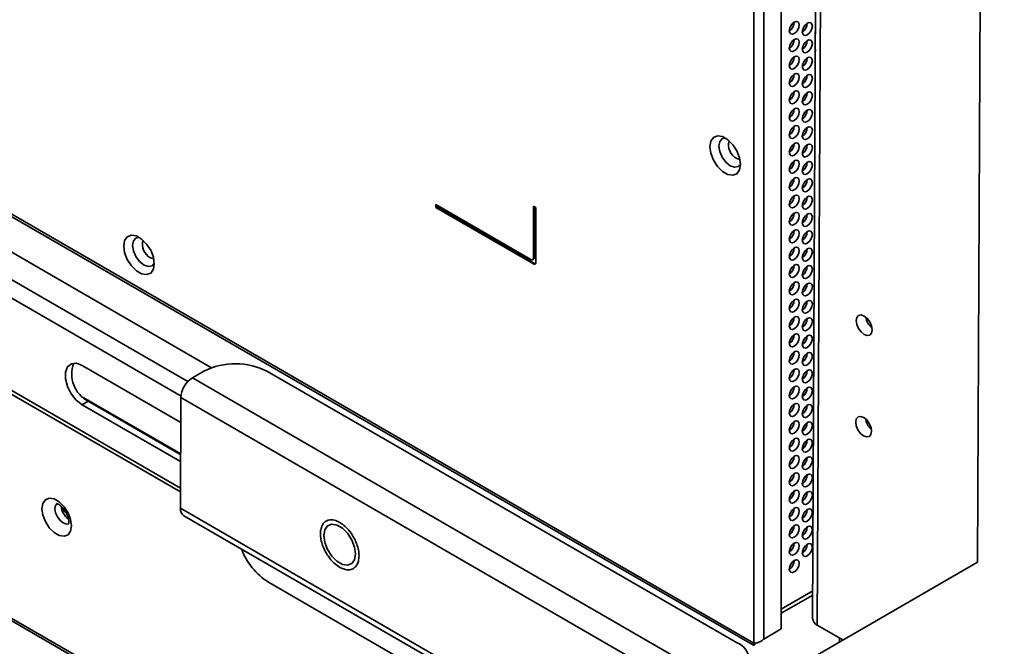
# Model space of a CAD drawing. Header units: millimetres. Extents: x 1 to 1119, y -1 to 863.
# Tile 192 of 211: x 970 to 1016, y 503 to 533. Entities that reach past the tile are written whole.
import ezdxf

# ---------------------------------------------------------------- set-up
doc = ezdxf.new("R2010")
doc.units = ezdxf.units.MM

msp = doc.modelspace()

# ---------------------------------------------------------------- linework, layer by layer
at = {"color": 7, "linetype": 'Continuous', "lineweight": 35}
for p, q in [((1005.5796, 629.5292), (1005.5796, 503.9654)), ((1004.2833, 503.2967), (1004.2833, 629.2454)), ((1004.7547, 503.4891), (1004.7547, 629.0529)), ((1007.664, 627.975), (1007.053, 504.452)), ((762.0778, 624.0009), (1012.4707, 479.4521)), ((795.179, 622.2228), (978.7676, 516.2394)), ((1015.3465, 614.5664), (1014.8149, 507.1039)), ((834.1133, 601.5337), (1004.2833, 503.2967)), ((834.1824, 601.3811), (1004.269, 503.1922)), ((888.2141, 561.8363), (977.3067, 510.4043)), ((1007.1824, 531.9807), (1007.1891, 531.9847)), ((993.7945, 521.3276), (989.3162, 523.9129)), ((989.3162, 523.9129), (989.3162, 523.7769)), ((989.3633, 523.8041), (989.3162, 523.7769)), ((989.3162, 523.7769), (993.9124, 521.1235)), ((989.3633, 523.8857), (989.3633, 523.8041)), ((989.3633, 523.8041), (993.9595, 521.1507)), ((993.9124, 523.8453), (993.9124, 521.3957)), ((994.0302, 523.7773), (993.9124, 523.8453)), ((993.9595, 523.8181), (993.9595, 521.4229)), ((994.0302, 521.1916), (994.0302, 523.7773)), ((993.8779, 521.3194), (993.925, 521.3466)), ((993.9595, 521.4229), (993.9124, 521.3957)), ((993.9595, 521.1507), (993.9124, 521.1235)), ((977.3228, 513.6727), (972.6833, 516.351)), ((977.8687, 515.7669), (978.4093, 516.0754)), ((977.8687, 515.7669), (1002.9386, 501.2944)), ((981.4027, 516.0655), (1003.4792, 503.3211)), ((1006.1225, 515.2979), (1006.1819, 515.2636)), ((977.3155, 512.1953), (972.7307, 514.8421)), ((977.3286, 514.8386), (977.3029, 509.6388)), ((1002.3985, 500.366), (977.3286, 514.8386)), ((1006.5949, 515.0252), (1006.6759, 514.9784)), ((1006.718, 515.2263), (1006.7885, 515.1856)), ((972.6742, 514.5068), (972.9604, 514.6701)), ((972.6742, 514.5068), (977.3137, 511.8285)), ((972.9604, 514.6701), (977.3153, 512.1561)), ((1006.1819, 512.814), (1006.1225, 512.8483)), ((1006.6759, 512.5288), (1006.5949, 512.5756)), ((971.7116, 509.588), (971.8865, 509.4871)), ((971.9001, 509.4602), (971.719, 509.5647)), ((977.3029, 509.6388), (1019.2108, 485.4459)), ((977.4602, 509.2875), (1019.3681, 485.0946)), ((984.0465, 508.3966), (984.0466, 508.4074)), ((984.0591, 508.3893), (984.0465, 508.3966)), ((984.0466, 508.4074), (984.0591, 508.4001)), ((984.0591, 508.4001), (984.0591, 508.3893)), ((1005.9597, 507.6383), (1006.0841, 507.7101)), ((1014.8149, 507.1039), (1002.7727, 500.15)), ((1004.8293, 492.6611), (981.4433, 506.1616)), ((1005.5796, 504.7022), (1007.0584, 505.5559)), ((1005.5796, 504.6982), (1007.0584, 505.5519)), ((1008.4805, 503.4461), (1007.2754, 504.1418)), ((1004.7547, 503.4891), (1005.5796, 503.9654)), ((1008.3196, 503.5389), (1008.3187, 503.3526))]:
    msp.add_line(p, q, dxfattribs=at)
at = {"color": 8, "linetype": 'Continuous', "lineweight": 35}
for p, q in [((1007.2754, 504.1418), (1007.886, 627.5874)), ((1012.4713, 479.5645), (762.1491, 624.0724)), ((794.2748, 621.4583), (977.6558, 515.5947)), ((793.987, 620.7562), (977.3326, 514.913)), ((977.3076, 510.5861), (888.104, 562.0822)), ((1005.5796, 504.898), (1007.0594, 505.7522))]:
    msp.add_line(p, q, dxfattribs=at)
at = {"color": 7, "linetype": 'Continuous', "lineweight": 35, "flags": 128}
for points in [[(1006.1925, 531.9536), (1006.2827, 532.0264), (1006.3591, 532.1295), (1006.4102, 532.2473), (1006.4282, 532.3618), (1006.4102, 532.4556), (1006.3591, 532.5144), (1006.2827, 532.5293), (1006.1925, 532.4979), (1006.1023, 532.4251), (1006.0258, 532.322), (1005.9747, 532.2042), (1005.9568, 532.0897), (1005.9747, 531.9959), (1006.0258, 531.9371), (1006.1023, 531.9222), (1006.1925, 531.9536)], [(1006.8053, 531.8991), (1006.8955, 531.9719), (1006.972, 532.075), (1007.0231, 532.1928), (1007.041, 532.3073), (1007.0231, 532.4011), (1006.972, 532.4599), (1006.8955, 532.4748), (1006.8053, 532.4434), (1006.7151, 532.3707), (1006.6386, 532.2675), (1006.5875, 532.1497), (1006.5696, 532.0352), (1006.5875, 531.9414), (1006.6386, 531.8826), (1006.7151, 531.8677), (1006.8053, 531.8991)], [(1007.1895, 532.0509), (1007.1824, 531.9807), (1007.1888, 531.9213)], [(1006.1925, 531.137), (1006.2827, 531.2098), (1006.3591, 531.313), (1006.4102, 531.4308), (1006.4282, 531.5453), (1006.4102, 531.6391), (1006.3591, 531.6979), (1006.2827, 531.7127), (1006.1925, 531.6814), (1006.1023, 531.6086), (1006.0258, 531.5055), (1005.9747, 531.3877), (1005.9568, 531.2731), (1005.9747, 531.1793), (1006.0258, 531.1205), (1006.1023, 531.1057), (1006.1925, 531.137)], [(1006.8053, 531.0825), (1006.8955, 531.1553), (1006.972, 531.2585), (1007.0231, 531.3763), (1007.041, 531.4908), (1007.0231, 531.5846), (1006.972, 531.6434), (1006.8955, 531.6582), (1006.8053, 531.6269), (1006.7151, 531.5541), (1006.6386, 531.451), (1006.5875, 531.3332), (1006.5696, 531.2187), (1006.5875, 531.1248), (1006.6386, 531.066), (1006.7151, 531.0512), (1006.8053, 531.0825)], [(1007.1853, 531.2083), (1007.1824, 531.1642), (1007.1849, 531.1262)], [(1006.1925, 530.3205), (1006.2827, 530.3933), (1006.3591, 530.4964), (1006.4102, 530.6142), (1006.4282, 530.7287), (1006.4102, 530.8225), (1006.3591, 530.8813), (1006.2827, 530.8962), (1006.1925, 530.8648), (1006.1023, 530.7921), (1006.0258, 530.6889), (1005.9747, 530.5711), (1005.9568, 530.4566), (1005.9747, 530.3628), (1006.0258, 530.304), (1006.1023, 530.2891), (1006.1925, 530.3205)], [(1006.8053, 530.266), (1006.8955, 530.3388), (1006.972, 530.4419), (1007.0231, 530.5597), (1007.041, 530.6742), (1007.0231, 530.768), (1006.972, 530.8269), (1006.8955, 530.8417), (1006.8053, 530.8104), (1006.7151, 530.7376), (1006.6386, 530.6344), (1006.5875, 530.5166), (1006.5696, 530.4021), (1006.5875, 530.3083), (1006.6386, 530.2495), (1006.7151, 530.2346), (1006.8053, 530.266)], [(1006.1925, 529.5039), (1006.2827, 529.5767), (1006.3591, 529.6799), (1006.4102, 529.7977), (1006.4282, 529.9122), (1006.4102, 530.006), (1006.3591, 530.0648), (1006.2827, 530.0797), (1006.1925, 530.0483), (1006.1023, 529.9755), (1006.0258, 529.8724), (1005.9747, 529.7546), (1005.9568, 529.6401), (1005.9747, 529.5463), (1006.0258, 529.4875), (1006.1023, 529.4726), (1006.1925, 529.5039)], [(1006.8053, 529.4495), (1006.8955, 529.5222), (1006.972, 529.6254), (1007.0231, 529.7432), (1007.041, 529.8577), (1007.0231, 529.9515), (1006.972, 530.0103), (1006.8955, 530.0252), (1006.8053, 529.9938), (1006.7151, 529.921), (1006.6386, 529.8179), (1006.5875, 529.7001), (1006.5696, 529.5856), (1006.5875, 529.4918), (1006.6386, 529.433), (1006.7151, 529.4181), (1006.8053, 529.4495)], [(1006.1925, 528.6874), (1006.2827, 528.7602), (1006.3591, 528.8633), (1006.4102, 528.9811), (1006.4282, 529.0957), (1006.4102, 529.1895), (1006.3591, 529.2483), (1006.2827, 529.2631), (1006.1925, 529.2318), (1006.1023, 529.159), (1006.0258, 529.0558), (1005.9747, 528.938), (1005.9568, 528.8235), (1005.9747, 528.7297), (1006.0258, 528.6709), (1006.1023, 528.6561), (1006.1925, 528.6874)], [(1006.8053, 528.6329), (1006.8955, 528.7057), (1006.972, 528.8089), (1007.0231, 528.9266), (1007.041, 529.0412), (1007.0231, 529.135), (1006.972, 529.1938), (1006.8955, 529.2086), (1006.8053, 529.1773), (1006.7151, 529.1045), (1006.6386, 529.0013), (1006.5875, 528.8835), (1006.5696, 528.769), (1006.5875, 528.6752), (1006.6386, 528.6164), (1006.7151, 528.6016), (1006.8053, 528.6329)], [(1006.1925, 527.8709), (1006.2827, 527.9437), (1006.3591, 528.0468), (1006.4102, 528.1646), (1006.4282, 528.2791), (1006.4102, 528.3729), (1006.3591, 528.4317), (1006.2827, 528.4466), (1006.1925, 528.4152), (1006.1023, 528.3424), (1006.0258, 528.2393), (1005.9747, 528.1215), (1005.9568, 528.007), (1005.9747, 527.9132), (1006.0258, 527.8544), (1006.1023, 527.8395), (1006.1925, 527.8709)], [(1006.8053, 527.8164), (1006.8955, 527.8892), (1006.972, 527.9923), (1007.0231, 528.1101), (1007.041, 528.2246), (1007.0231, 528.3184), (1006.972, 528.3772), (1006.8955, 528.3921), (1006.8053, 528.3607), (1006.7151, 528.2879), (1006.6386, 528.1848), (1006.5875, 528.067), (1006.5696, 527.9525), (1006.5875, 527.8587), (1006.6386, 527.7999), (1006.7151, 527.785), (1006.8053, 527.8164)], [(1006.1925, 527.0543), (1006.2827, 527.1271), (1006.3591, 527.2303), (1006.4102, 527.3481), (1006.4282, 527.4626), (1006.4102, 527.5564), (1006.3591, 527.6152), (1006.2827, 527.63), (1006.1925, 527.5987), (1006.1023, 527.5259), (1006.0258, 527.4228), (1005.9747, 527.305), (1005.9568, 527.1904), (1005.9747, 527.0966), (1006.0258, 527.0378), (1006.1023, 527.023), (1006.1925, 527.0543)], [(1006.8053, 526.9998), (1006.8955, 527.0726), (1006.972, 527.1758), (1007.0231, 527.2936), (1007.041, 527.4081), (1007.0231, 527.5019), (1006.972, 527.5607), (1006.8955, 527.5755), (1006.8053, 527.5442), (1006.7151, 527.4714), (1006.6386, 527.3683), (1006.5875, 527.2505), (1006.5696, 527.1359), (1006.5875, 527.0421), (1006.6386, 526.9833), (1006.7151, 526.9685), (1006.8053, 526.9998)], [(1003.6587, 525.8046), (1003.6153, 525.5457), (1003.4905, 525.3681), (1003.2992, 525.2932), (1003.0646, 525.33), (1002.8149, 525.4741), (1002.5803, 525.7082), (1002.3891, 526.0039), (1002.2642, 526.3256), (1002.2209, 526.6346), (1002.2642, 526.8935), (1002.3891, 527.0711), (1002.5803, 527.146), (1002.8149, 527.1092), (1003.0646, 526.9651), (1003.2992, 526.731), (1003.4905, 526.4353), (1003.6153, 526.1135), (1003.6587, 525.8046)], [(1002.9464, 527.0459), (1002.7974, 527.0106), (1002.6814, 526.8772), (1002.6407, 526.6644), (1002.6814, 526.4045), (1002.7974, 526.1373), (1002.9708, 525.9033), (1003.1755, 525.7382), (1003.3801, 525.667), (1003.5536, 525.7007), (1003.6586, 525.8121)], [(1006.1925, 526.2378), (1006.2827, 526.3106), (1006.3591, 526.4137), (1006.4102, 526.5315), (1006.4282, 526.646), (1006.4102, 526.7398), (1006.3591, 526.7986), (1006.2827, 526.8135), (1006.1925, 526.7821), (1006.1023, 526.7094), (1006.0258, 526.6062), (1005.9747, 526.4884), (1005.9568, 526.3739), (1005.9747, 526.2801), (1006.0258, 526.2213), (1006.1023, 526.2064), (1006.1925, 526.2378)], [(1006.8053, 526.1833), (1006.8955, 526.2561), (1006.972, 526.3592), (1007.0231, 526.477), (1007.041, 526.5915), (1007.0231, 526.6853), (1006.972, 526.7441), (1006.8955, 526.759), (1006.8053, 526.7277), (1006.7151, 526.6549), (1006.6386, 526.5517), (1006.5875, 526.4339), (1006.5696, 526.3194), (1006.5875, 526.2256), (1006.6386, 526.1668), (1006.7151, 526.1519), (1006.8053, 526.1833)], [(1006.1925, 525.4212), (1006.2827, 525.494), (1006.3591, 525.5972), (1006.4102, 525.715), (1006.4282, 525.8295), (1006.4102, 525.9233), (1006.3591, 525.9821), (1006.2827, 525.997), (1006.1925, 525.9656), (1006.1023, 525.8928), (1006.0258, 525.7897), (1005.9747, 525.6719), (1005.9568, 525.5574), (1005.9747, 525.4636), (1006.0258, 525.4048), (1006.1023, 525.3899), (1006.1925, 525.4212)], [(1006.8053, 525.3668), (1006.8955, 525.4395), (1006.972, 525.5427), (1007.0231, 525.6605), (1007.041, 525.775), (1007.0231, 525.8688), (1006.972, 525.9276), (1006.8955, 525.9425), (1006.8053, 525.9111), (1006.7151, 525.8383), (1006.6386, 525.7352), (1006.5875, 525.6174), (1006.5696, 525.5029), (1006.5875, 525.4091), (1006.6386, 525.3503), (1006.7151, 525.3354), (1006.8053, 525.3668)], [(1006.1925, 524.6047), (1006.2827, 524.6775), (1006.3591, 524.7806), (1006.4102, 524.8984), (1006.4282, 525.013), (1006.4102, 525.1068), (1006.3591, 525.1656), (1006.2827, 525.1804), (1006.1925, 525.1491), (1006.1023, 525.0763), (1006.0258, 524.9731), (1005.9747, 524.8553), (1005.9568, 524.7408), (1005.9747, 524.647), (1006.0258, 524.5882), (1006.1023, 524.5734), (1006.1925, 524.6047)], [(1006.8053, 524.5502), (1006.8955, 524.623), (1006.972, 524.7261), (1007.0231, 524.8439), (1007.041, 524.9585), (1007.0231, 525.0523), (1006.972, 525.1111), (1006.8955, 525.1259), (1006.8053, 525.0946), (1006.7151, 525.0218), (1006.6386, 524.9186), (1006.5875, 524.8008), (1006.5696, 524.6863), (1006.5875, 524.5925), (1006.6386, 524.5337), (1006.7151, 524.5189), (1006.8053, 524.5502)], [(1006.1925, 523.7882), (1006.2827, 523.861), (1006.3591, 523.9641), (1006.4102, 524.0819), (1006.4282, 524.1964), (1006.4102, 524.2902), (1006.3591, 524.349), (1006.2827, 524.3639), (1006.1925, 524.3325), (1006.1023, 524.2597), (1006.0258, 524.1566), (1005.9747, 524.0388), (1005.9568, 523.9243), (1005.9747, 523.8305), (1006.0258, 523.7717), (1006.1023, 523.7568), (1006.1925, 523.7882)], [(1006.8053, 523.7337), (1006.8955, 523.8065), (1006.972, 523.9096), (1007.0231, 524.0274), (1007.041, 524.1419), (1007.0231, 524.2357), (1006.972, 524.2945), (1006.8955, 524.3094), (1006.8053, 524.278), (1006.7151, 524.2052), (1006.6386, 524.1021), (1006.5875, 523.9843), (1006.5696, 523.8698), (1006.5875, 523.776), (1006.6386, 523.7172), (1006.7151, 523.7023), (1006.8053, 523.7337)], [(1006.1925, 522.9716), (1006.2827, 523.0444), (1006.3591, 523.1476), (1006.4102, 523.2654), (1006.4282, 523.3799), (1006.4102, 523.4737), (1006.3591, 523.5325), (1006.2827, 523.5473), (1006.1925, 523.516), (1006.1023, 523.4432), (1006.0258, 523.34), (1005.9747, 523.2223), (1005.9568, 523.1077), (1005.9747, 523.0139), (1006.0258, 522.9551), (1006.1023, 522.9403), (1006.1925, 522.9716)], [(1006.8053, 522.9171), (1006.8955, 522.9899), (1006.972, 523.0931), (1007.0231, 523.2109), (1007.041, 523.3254), (1007.0231, 523.4192), (1006.972, 523.478), (1006.8955, 523.4928), (1006.8053, 523.4615), (1006.7151, 523.3887), (1006.6386, 523.2856), (1006.5875, 523.1678), (1006.5696, 523.0532), (1006.5875, 522.9594), (1006.6386, 522.9006), (1006.7151, 522.8858), (1006.8053, 522.9171)], [(1006.1925, 522.1551), (1006.2827, 522.2279), (1006.3591, 522.331), (1006.4102, 522.4488), (1006.4282, 522.5633), (1006.4102, 522.6571), (1006.3591, 522.7159), (1006.2827, 522.7308), (1006.1925, 522.6994), (1006.1023, 522.6267), (1006.0258, 522.5235), (1005.9747, 522.4057), (1005.9568, 522.2912), (1005.9747, 522.1974), (1006.0258, 522.1386), (1006.1023, 522.1237), (1006.1925, 522.1551)], [(1006.8053, 522.1006), (1006.8955, 522.1734), (1006.972, 522.2765), (1007.0231, 522.3943), (1007.041, 522.5088), (1007.0231, 522.6026), (1006.972, 522.6614), (1006.8955, 522.6763), (1006.8053, 522.6449), (1006.7151, 522.5722), (1006.6386, 522.469), (1006.5875, 522.3512), (1006.5696, 522.2367), (1006.5875, 522.1429), (1006.6386, 522.0841), (1006.7151, 522.0692), (1006.8053, 522.1006)], [(976.0721, 521.1341), (976.0287, 520.8752), (975.9039, 520.6976), (975.7126, 520.6227), (975.478, 520.6595), (975.2283, 520.8036), (974.9937, 521.0377), (974.8025, 521.3334), (974.6776, 521.6552), (974.6343, 521.9641), (974.6776, 522.223), (974.8025, 522.4006), (974.9937, 522.4755), (975.2283, 522.4387), (975.478, 522.2946), (975.7126, 522.0605), (975.9039, 521.7648), (976.0287, 521.4431), (976.0721, 521.1341)], [(975.3598, 522.3754), (975.2108, 522.3401), (975.0949, 522.2067), (975.0541, 521.9939), (975.0949, 521.7341), (975.2108, 521.4668), (975.3843, 521.2328), (975.5889, 521.0677), (975.7935, 520.9965), (975.967, 521.0303), (976.072, 521.1417)], [(1006.1925, 521.3385), (1006.2827, 521.4113), (1006.3591, 521.5145), (1006.4102, 521.6323), (1006.4282, 521.7468), (1006.4102, 521.8406), (1006.3591, 521.8994), (1006.2827, 521.9143), (1006.1925, 521.8829), (1006.1023, 521.8101), (1006.0258, 521.707), (1005.9747, 521.5892), (1005.9568, 521.4747), (1005.9747, 521.3809), (1006.0258, 521.322), (1006.1023, 521.3072), (1006.1925, 521.3385)], [(1006.8053, 521.284), (1006.8955, 521.3568), (1006.972, 521.46), (1007.0231, 521.5778), (1007.041, 521.6923), (1007.0231, 521.7861), (1006.972, 521.8449), (1006.8955, 521.8598), (1006.8053, 521.8284), (1006.7151, 521.7556), (1006.6386, 521.6525), (1006.5875, 521.5347), (1006.5696, 521.4202), (1006.5875, 521.3264), (1006.6386, 521.2676), (1006.7151, 521.2527), (1006.8053, 521.284)], [(1006.1925, 520.522), (1006.2827, 520.5948), (1006.3591, 520.6979), (1006.4102, 520.8157), (1006.4282, 520.9302), (1006.4102, 521.0241), (1006.3591, 521.0829), (1006.2827, 521.0977), (1006.1925, 521.0664), (1006.1023, 520.9936), (1006.0258, 520.8904), (1005.9747, 520.7726), (1005.9568, 520.6581), (1005.9747, 520.5643), (1006.0258, 520.5055), (1006.1023, 520.4906), (1006.1925, 520.522)], [(1006.8053, 520.4675), (1006.8955, 520.5403), (1006.972, 520.6434), (1007.0231, 520.7612), (1007.041, 520.8758), (1007.0231, 520.9696), (1006.972, 521.0284), (1006.8955, 521.0432), (1006.8053, 521.0119), (1006.7151, 520.9391), (1006.6386, 520.8359), (1006.5875, 520.7181), (1006.5696, 520.6036), (1006.5875, 520.5098), (1006.6386, 520.451), (1006.7151, 520.4362), (1006.8053, 520.4675)], [(1006.1925, 519.7055), (1006.2827, 519.7782), (1006.3591, 519.8814), (1006.4102, 519.9992), (1006.4282, 520.1137), (1006.4102, 520.2075), (1006.3591, 520.2663), (1006.2827, 520.2812), (1006.1925, 520.2498), (1006.1023, 520.177), (1006.0258, 520.0739), (1005.9747, 519.9561), (1005.9568, 519.8416), (1005.9747, 519.7478), (1006.0258, 519.689), (1006.1023, 519.6741), (1006.1925, 519.7055)], [(1006.8053, 519.651), (1006.8955, 519.7238), (1006.972, 519.8269), (1007.0231, 519.9447), (1007.041, 520.0592), (1007.0231, 520.153), (1006.972, 520.2118), (1006.8955, 520.2267), (1006.8053, 520.1953), (1006.7151, 520.1225), (1006.6386, 520.0194), (1006.5875, 519.9016), (1006.5696, 519.7871), (1006.5875, 519.6933), (1006.6386, 519.6345), (1006.7151, 519.6196), (1006.8053, 519.651)], [(1006.1925, 518.8889), (1006.2827, 518.9617), (1006.3591, 519.0649), (1006.4102, 519.1827), (1006.4282, 519.2972), (1006.4102, 519.391), (1006.3591, 519.4498), (1006.2827, 519.4646), (1006.1925, 519.4333), (1006.1023, 519.3605), (1006.0258, 519.2573), (1005.9747, 519.1395), (1005.9568, 519.025), (1005.9747, 518.9312), (1006.0258, 518.8724), (1006.1023, 518.8576), (1006.1925, 518.8889)], [(1006.8053, 518.8344), (1006.8955, 518.9072), (1006.972, 519.0104), (1007.0231, 519.1282), (1007.041, 519.2427), (1007.0231, 519.3365), (1006.972, 519.3953), (1006.8955, 519.4101), (1006.8053, 519.3788), (1006.7151, 519.306), (1006.6386, 519.2029), (1006.5875, 519.0851), (1006.5696, 518.9705), (1006.5875, 518.8767), (1006.6386, 518.8179), (1006.7151, 518.8031), (1006.8053, 518.8344)], [(1006.1925, 518.0724), (1006.2827, 518.1452), (1006.3591, 518.2483), (1006.4102, 518.3661), (1006.4282, 518.4806), (1006.4102, 518.5744), (1006.3591, 518.6332), (1006.2827, 518.6481), (1006.1925, 518.6167), (1006.1023, 518.5439), (1006.0258, 518.4408), (1005.9747, 518.323), (1005.9568, 518.2085), (1005.9747, 518.1147), (1006.0258, 518.0559), (1006.1023, 518.041), (1006.1925, 518.0724)], [(1006.8053, 518.0179), (1006.8955, 518.0907), (1006.972, 518.1938), (1007.0231, 518.3116), (1007.041, 518.4261), (1007.0231, 518.5199), (1006.972, 518.5787), (1006.8955, 518.5936), (1006.8053, 518.5622), (1006.7151, 518.4895), (1006.6386, 518.3863), (1006.5875, 518.2685), (1006.5696, 518.154), (1006.5875, 518.0602), (1006.6386, 518.0014), (1006.7151, 517.9865), (1006.8053, 518.0179)], [(1009.8531, 518.0257), (1009.8255, 518.208), (1009.745, 518.3954), (1009.6241, 518.5594), (1009.4811, 518.6751), (1009.3377, 518.7248), (1009.2159, 518.7009), (1009.1341, 518.6071), (1009.1048, 518.4578), (1009.1324, 518.2755), (1009.2129, 518.0881), (1009.3338, 517.9241), (1009.4768, 517.8084), (1009.6202, 517.7588), (1009.742, 517.7826), (1009.8238, 517.8764), (1009.8531, 518.0257)], [(1006.1925, 517.2558), (1006.2827, 517.3286), (1006.3591, 517.4318), (1006.4102, 517.5496), (1006.4282, 517.6641), (1006.4102, 517.7579), (1006.3591, 517.8167), (1006.2827, 517.8315), (1006.1925, 517.8002), (1006.1023, 517.7274), (1006.0258, 517.6243), (1005.9747, 517.5065), (1005.9568, 517.3919), (1005.9747, 517.2981), (1006.0258, 517.2393), (1006.1023, 517.2245), (1006.1925, 517.2558)], [(1006.8053, 517.2013), (1006.8955, 517.2741), (1006.972, 517.3773), (1007.0231, 517.4951), (1007.041, 517.6096), (1007.0231, 517.7034), (1006.972, 517.7622), (1006.8955, 517.7771), (1006.8053, 517.7457), (1006.7151, 517.6729), (1006.6386, 517.5698), (1006.5875, 517.452), (1006.5696, 517.3375), (1006.5875, 517.2437), (1006.6386, 517.1849), (1006.7151, 517.17), (1006.8053, 517.2013)], [(1006.1925, 516.4393), (1006.2827, 516.5121), (1006.3591, 516.6152), (1006.4102, 516.733), (1006.4282, 516.8475), (1006.4102, 516.9413), (1006.3591, 517.0001), (1006.2827, 517.015), (1006.1925, 516.9837), (1006.1023, 516.9109), (1006.0258, 516.8077), (1005.9747, 516.6899), (1005.9568, 516.5754), (1005.9747, 516.4816), (1006.0258, 516.4228), (1006.1023, 516.4079), (1006.1925, 516.4393)], [(1006.8053, 516.3848), (1006.8955, 516.4576), (1006.972, 516.5607), (1007.0231, 516.6785), (1007.041, 516.7931), (1007.0231, 516.8869), (1006.972, 516.9457), (1006.8955, 516.9605), (1006.8053, 516.9292), (1006.7151, 516.8564), (1006.6386, 516.7532), (1006.5875, 516.6354), (1006.5696, 516.5209), (1006.5875, 516.4271), (1006.6386, 516.3683), (1006.7151, 516.3535), (1006.8053, 516.3848)], [(972.6833, 516.351), (972.4107, 516.4526), (972.1705, 516.4308), (971.9915, 516.2881), (971.8954, 516.0417), (971.8938, 515.7215), (971.9869, 515.366), (972.1635, 515.018), (972.4022, 514.7197), (972.6742, 514.5068)], [(1006.1925, 515.6228), (1006.2827, 515.6955), (1006.3591, 515.7987), (1006.4102, 515.9165), (1006.4282, 516.031), (1006.4102, 516.1248), (1006.3591, 516.1836), (1006.2827, 516.1985), (1006.1925, 516.1671), (1006.1023, 516.0943), (1006.0258, 515.9912), (1005.9747, 515.8734), (1005.9568, 515.7589), (1005.9747, 515.6651), (1006.0258, 515.6063), (1006.1023, 515.5914), (1006.1925, 515.6228)], [(1006.8053, 515.5683), (1006.8955, 515.6411), (1006.972, 515.7442), (1007.0231, 515.862), (1007.041, 515.9765), (1007.0231, 516.0703), (1006.972, 516.1291), (1006.8955, 516.144), (1006.8053, 516.1126), (1006.7151, 516.0398), (1006.6386, 515.9367), (1006.5875, 515.8189), (1006.5696, 515.7044), (1006.5875, 515.6106), (1006.6386, 515.5518), (1006.7151, 515.5369), (1006.8053, 515.5683)], [(1006.1925, 514.8062), (1006.2827, 514.879), (1006.3591, 514.9821), (1006.4102, 515.0999), (1006.4282, 515.2145), (1006.4102, 515.3083), (1006.3591, 515.3671), (1006.2827, 515.3819), (1006.1925, 515.3506), (1006.1023, 515.2778), (1006.0258, 515.1746), (1005.9747, 515.0568), (1005.9568, 514.9423), (1005.9747, 514.8485), (1006.0258, 514.7897), (1006.1023, 514.7749), (1006.1925, 514.8062)], [(1006.8053, 514.7517), (1006.8955, 514.8245), (1006.972, 514.9277), (1007.0231, 515.0455), (1007.041, 515.16), (1007.0231, 515.2538), (1006.972, 515.3126), (1006.8955, 515.3274), (1006.8053, 515.2961), (1006.7151, 515.2233), (1006.6386, 515.1201), (1006.5875, 515.0023), (1006.5696, 514.8878), (1006.5875, 514.794), (1006.6386, 514.7352), (1006.7151, 514.7204), (1006.8053, 514.7517)], [(1006.1925, 513.9897), (1006.2827, 514.0625), (1006.3591, 514.1656), (1006.4102, 514.2834), (1006.4282, 514.3979), (1006.4102, 514.4917), (1006.3591, 514.5505), (1006.2827, 514.5654), (1006.1925, 514.534), (1006.1023, 514.4612), (1006.0258, 514.3581), (1005.9747, 514.2403), (1005.9568, 514.1258), (1005.9747, 514.032), (1006.0258, 513.9732), (1006.1023, 513.9583), (1006.1925, 513.9897)], [(1006.8053, 513.9352), (1006.8955, 514.008), (1006.972, 514.1111), (1007.0231, 514.2289), (1007.041, 514.3434), (1007.0231, 514.4372), (1006.972, 514.496), (1006.8955, 514.5109), (1006.8053, 514.4795), (1006.7151, 514.4068), (1006.6386, 514.3036), (1006.5875, 514.1858), (1006.5696, 514.0713), (1006.5875, 513.9775), (1006.6386, 513.9187), (1006.7151, 513.9038), (1006.8053, 513.9352)], [(1009.8295, 513.2593), (1009.8019, 513.4415), (1009.7215, 513.6289), (1009.6005, 513.7929), (1009.4575, 513.9086), (1009.3142, 513.9583), (1009.1923, 513.9344), (1009.1105, 513.8407), (1009.0812, 513.6913), (1009.1088, 513.509), (1009.1893, 513.3216), (1009.3102, 513.1576), (1009.4532, 513.042), (1009.5966, 512.9923), (1009.7184, 513.0161), (1009.8002, 513.1099), (1009.8295, 513.2593)], [(1006.1925, 513.1731), (1006.2827, 513.2459), (1006.3591, 513.3491), (1006.4102, 513.4669), (1006.4282, 513.5814), (1006.4102, 513.6752), (1006.3591, 513.734), (1006.2827, 513.7488), (1006.1925, 513.7175), (1006.1023, 513.6447), (1006.0258, 513.5416), (1005.9747, 513.4238), (1005.9568, 513.3092), (1005.9747, 513.2154), (1006.0258, 513.1566), (1006.1023, 513.1418), (1006.1925, 513.1731)], [(1006.8053, 513.1186), (1006.8955, 513.1914), (1006.972, 513.2946), (1007.0231, 513.4124), (1007.041, 513.5269), (1007.0231, 513.6207), (1006.972, 513.6795), (1006.8955, 513.6944), (1006.8053, 513.663), (1006.7151, 513.5902), (1006.6386, 513.4871), (1006.5875, 513.3693), (1006.5696, 513.2548), (1006.5875, 513.1609), (1006.6386, 513.1021), (1006.7151, 513.0873), (1006.8053, 513.1186)], [(1006.7718, 513.5037), (1006.7651, 513.5251), (1006.7435, 513.6178)], [(1006.1925, 512.3566), (1006.2827, 512.4294), (1006.3591, 512.5325), (1006.4102, 512.6503), (1006.4282, 512.7648), (1006.4102, 512.8586), (1006.3591, 512.9174), (1006.2827, 512.9323), (1006.1925, 512.901), (1006.1023, 512.8282), (1006.0258, 512.725), (1005.9747, 512.6072), (1005.9568, 512.4927), (1005.9747, 512.3989), (1006.0258, 512.3401), (1006.1023, 512.3252), (1006.1925, 512.3566)], [(1006.8053, 512.3021), (1006.8955, 512.3749), (1006.972, 512.478), (1007.0231, 512.5958), (1007.041, 512.7103), (1007.0231, 512.8042), (1006.972, 512.863), (1006.8955, 512.8778), (1006.8053, 512.8465), (1006.7151, 512.7737), (1006.6386, 512.6705), (1006.5875, 512.5527), (1006.5696, 512.4382), (1006.5875, 512.3444), (1006.6386, 512.2856), (1006.7151, 512.2707), (1006.8053, 512.3021)], [(1006.1925, 511.5401), (1006.2827, 511.6128), (1006.3591, 511.716), (1006.4102, 511.8338), (1006.4282, 511.9483), (1006.4102, 512.0421), (1006.3591, 512.1009), (1006.2827, 512.1158), (1006.1925, 512.0844), (1006.1023, 512.0116), (1006.0258, 511.9085), (1005.9747, 511.7907), (1005.9568, 511.6762), (1005.9747, 511.5824), (1006.0258, 511.5236), (1006.1023, 511.5087), (1006.1925, 511.5401)], [(1006.8053, 511.4856), (1006.8955, 511.5583), (1006.972, 511.6615), (1007.0231, 511.7793), (1007.041, 511.8938), (1007.0231, 511.9876), (1006.972, 512.0464), (1006.8955, 512.0613), (1006.8053, 512.0299), (1006.7151, 511.9571), (1006.6386, 511.854), (1006.5875, 511.7362), (1006.5696, 511.6217), (1006.5875, 511.5279), (1006.6386, 511.4691), (1006.7151, 511.4542), (1006.8053, 511.4856)], [(1006.1925, 510.7235), (1006.2827, 510.7963), (1006.3591, 510.8994), (1006.4102, 511.0172), (1006.4282, 511.1318), (1006.4102, 511.2256), (1006.3591, 511.2844), (1006.2827, 511.2992), (1006.1925, 511.2679), (1006.1023, 511.1951), (1006.0258, 511.0919), (1005.9747, 510.9741), (1005.9568, 510.8596), (1005.9747, 510.7658), (1006.0258, 510.707), (1006.1023, 510.6922), (1006.1925, 510.7235)], [(1006.8053, 510.669), (1006.8955, 510.7418), (1006.972, 510.845), (1007.0231, 510.9627), (1007.041, 511.0773), (1007.0231, 511.1711), (1006.972, 511.2299), (1006.8955, 511.2447), (1006.8053, 511.2134), (1006.7151, 511.1406), (1006.6386, 511.0374), (1006.5875, 510.9196), (1006.5696, 510.8051), (1006.5875, 510.7113), (1006.6386, 510.6525), (1006.7151, 510.6377), (1006.8053, 510.669)], [(1006.1925, 509.907), (1006.2827, 509.9798), (1006.3591, 510.0829), (1006.4102, 510.2007), (1006.4282, 510.3152), (1006.4102, 510.409), (1006.3591, 510.4678), (1006.2827, 510.4827), (1006.1925, 510.4513), (1006.1023, 510.3785), (1006.0258, 510.2754), (1005.9747, 510.1576), (1005.9568, 510.0431), (1005.9747, 509.9493), (1006.0258, 509.8905), (1006.1023, 509.8756), (1006.1925, 509.907)], [(1006.8053, 509.8525), (1006.8955, 509.9253), (1006.972, 510.0284), (1007.0231, 510.1462), (1007.041, 510.2607), (1007.0231, 510.3545), (1006.972, 510.4133), (1006.8955, 510.4282), (1006.8053, 510.3968), (1006.7151, 510.324), (1006.6386, 510.2209), (1006.5875, 510.1031), (1006.5696, 509.9886), (1006.5875, 509.8948), (1006.6386, 509.836), (1006.7151, 509.8211), (1006.8053, 509.8525)], [(972.1759, 508.8145), (972.134, 509.1133), (972.0132, 509.4245), (971.8283, 509.7106), (971.6013, 509.9369), (971.3599, 510.0763), (971.1329, 510.112), (970.9479, 510.0395), (970.8272, 509.8677), (970.7853, 509.6173), (970.8272, 509.3185), (970.9479, 509.0073), (971.1329, 508.7212), (971.3599, 508.4949), (971.6013, 508.3555), (971.8283, 508.3198), (972.0132, 508.3923), (972.134, 508.5641), (972.1759, 508.8145)], [(1006.1925, 509.0904), (1006.2827, 509.1632), (1006.3591, 509.2664), (1006.4102, 509.3842), (1006.4282, 509.4987), (1006.4102, 509.5925), (1006.3591, 509.6513), (1006.2827, 509.6661), (1006.1925, 509.6348), (1006.1023, 509.562), (1006.0258, 509.4589), (1005.9747, 509.3411), (1005.9568, 509.2265), (1005.9747, 509.1327), (1006.0258, 509.0739), (1006.1023, 509.0591), (1006.1925, 509.0904)], [(1006.8053, 509.0359), (1006.8955, 509.1087), (1006.972, 509.2119), (1007.0231, 509.3297), (1007.041, 509.4442), (1007.0231, 509.538), (1006.972, 509.5968), (1006.8955, 509.6116), (1006.8053, 509.5803), (1006.7151, 509.5075), (1006.6386, 509.4044), (1006.5875, 509.2866), (1006.5696, 509.172), (1006.5875, 509.0782), (1006.6386, 509.0194), (1006.7151, 509.0046), (1006.8053, 509.0359)], [(985.5447, 507.4882), (985.4983, 507.219), (985.3675, 507.0341), (985.1683, 506.9559), (984.9245, 506.9938), (984.6657, 507.1432), (984.4229, 507.3861), (984.2256, 507.6933), (984.0974, 508.0276), (984.0539, 508.3488), (984.1004, 508.6181), (984.2311, 508.803), (984.4303, 508.8812), (984.6741, 508.8433), (984.9329, 508.6939), (985.1757, 508.4509), (985.373, 508.1437), (985.5012, 507.8094), (985.5447, 507.4882)], [(1006.1925, 508.2739), (1006.2827, 508.3467), (1006.3591, 508.4498), (1006.4102, 508.5676), (1006.4282, 508.6821), (1006.4102, 508.7759), (1006.3591, 508.8347), (1006.2827, 508.8496), (1006.1925, 508.8182), (1006.1023, 508.7455), (1006.0258, 508.6423), (1005.9747, 508.5245), (1005.9568, 508.41), (1005.9747, 508.3162), (1006.0258, 508.2574), (1006.1023, 508.2425), (1006.1925, 508.2739)], [(1006.8053, 508.2194), (1006.8955, 508.2922), (1006.972, 508.3953), (1007.0231, 508.5131), (1007.041, 508.6276), (1007.0231, 508.7214), (1006.972, 508.7802), (1006.8955, 508.7951), (1006.8053, 508.7638), (1006.7151, 508.691), (1006.6386, 508.5878), (1006.5875, 508.47), (1006.5696, 508.3555), (1006.5875, 508.2617), (1006.6386, 508.2029), (1006.7151, 508.188), (1006.8053, 508.2194)], [(1006.1925, 507.4573), (1006.2827, 507.5301), (1006.3591, 507.6333), (1006.4102, 507.7511), (1006.4282, 507.8656), (1006.4102, 507.9594), (1006.3591, 508.0182), (1006.2827, 508.0331), (1006.1925, 508.0017), (1006.1023, 507.9289), (1006.0258, 507.8258), (1005.9747, 507.708), (1005.9568, 507.5935), (1005.9747, 507.4997), (1006.0258, 507.4409), (1006.1023, 507.426), (1006.1925, 507.4573)], [(1006.8053, 507.4029), (1006.8955, 507.4756), (1006.972, 507.5788), (1007.0231, 507.6966), (1007.041, 507.8111), (1007.0231, 507.9049), (1006.972, 507.9637), (1006.8955, 507.9786), (1006.8053, 507.9472), (1006.7151, 507.8744), (1006.6386, 507.7713), (1006.5875, 507.6535), (1006.5696, 507.539), (1006.5875, 507.4452), (1006.6386, 507.3864), (1006.7151, 507.3715), (1006.8053, 507.4029)], [(1006.1925, 506.6408), (1006.2827, 506.7136), (1006.3591, 506.8167), (1006.4102, 506.9345), (1006.4282, 507.0491), (1006.4102, 507.1429), (1006.3591, 507.2017), (1006.2827, 507.2165), (1006.1925, 507.1852), (1006.1023, 507.1124), (1006.0258, 507.0092), (1005.9747, 506.8914), (1005.9568, 506.7769), (1005.9747, 506.6831), (1006.0258, 506.6243), (1006.1023, 506.6095), (1006.1925, 506.6408)]]:
    msp.add_lwpolyline(points, dxfattribs=at)
at = {"color": 8, "linetype": 'Continuous', "lineweight": 35, "flags": 128}
for points in [[(1003.6346, 526.0314), (1003.6307, 526.0317), (1003.4819, 526.0834)], [(976.048, 521.3609), (976.0441, 521.3612), (975.8953, 521.413)], [(972.0413, 508.9062), (971.9358, 508.892), (971.787, 508.9437), (971.6382, 509.0638), (971.512, 509.234), (971.4277, 509.4283), (971.3981, 509.6173), (971.4277, 509.7721), (971.512, 509.8691), (971.5127, 509.8695)]]:
    msp.add_lwpolyline(points, dxfattribs=at)
at = {"color": 7, "linetype": 'Continuous', "lineweight": 35}
for centre, radius, start, end in [((1005.697, 532.5118), 0.4957, 301.60684, 358.39809), ((1006.3098, 532.4573), 0.4957, 301.60776, 358.39766), ((1005.697, 531.6952), 0.4957, 301.60713, 358.39829), ((1006.3098, 531.6408), 0.4957, 301.60689, 358.39854), ((1005.697, 530.8787), 0.4957, 301.60676, 358.39817), ((1006.3098, 530.8242), 0.4957, 301.60776, 358.39766), ((1005.697, 530.0622), 0.4957, 301.60689, 358.39854), ((1006.3098, 530.0077), 0.4957, 301.60684, 358.39809), ((1005.697, 529.2456), 0.4957, 301.60776, 358.39766), ((1006.3098, 529.1911), 0.4957, 301.60689, 358.39854), ((1005.697, 528.4291), 0.4957, 301.60689, 358.39854), ((1006.3098, 528.3746), 0.4957, 301.60776, 358.39766), ((1005.697, 527.6126), 0.4957, 301.60776, 358.39766), ((1006.3098, 527.5581), 0.4957, 301.60689, 358.39854), ((1005.697, 526.796), 0.4957, 301.60676, 358.39817), ((1006.3098, 526.7415), 0.4957, 301.60776, 358.39766), ((1005.697, 525.9795), 0.4957, 301.60689, 358.39854), ((1006.3098, 525.925), 0.4957, 301.60684, 358.39809), ((1005.697, 525.1629), 0.4957, 301.60776, 358.39766), ((1006.3098, 525.1084), 0.4957, 301.60713, 358.39829), ((1005.697, 524.3464), 0.4957, 301.60689, 358.39854), ((1006.3098, 524.2919), 0.4957, 301.60676, 358.39817), ((1005.697, 523.5298), 0.4957, 301.60776, 358.39766), ((1006.3098, 523.4753), 0.4957, 301.60689, 358.39854), ((1005.697, 522.7133), 0.4957, 301.60676, 358.39817), ((1006.3098, 522.6588), 0.4957, 301.60776, 358.39766), ((1005.697, 521.8968), 0.4957, 301.60689, 358.39854), ((1006.3098, 521.8423), 0.4957, 301.60689, 358.39854), ((993.8405, 521.384), 0.0728, 230.793, 9.2148), ((993.8802, 521.4128), 0.08, 304.06948, 7.24271), ((993.9584, 521.1799), 0.0728, 230.79791, 9.21284), ((994.0143, 521.2366), 0.1018, 237.46649, 270.90176), ((1005.697, 521.0802), 0.4957, 301.60776, 358.39766), ((1006.3098, 521.0257), 0.4957, 301.60713, 358.39829), ((1005.697, 520.2637), 0.4957, 301.60689, 358.39854), ((1006.3098, 520.2092), 0.4957, 301.60676, 358.39817), ((1005.697, 519.4471), 0.4957, 301.60776, 358.39766), ((1006.3098, 519.3926), 0.4957, 301.60689, 358.39854), ((1005.697, 518.6306), 0.4957, 301.60684, 358.39809), ((1006.3098, 518.5761), 0.4957, 301.60776, 358.39766), ((1010.3949, 518.7645), 0.8479, 189.79438, 229.63088), ((1005.697, 517.8141), 0.4957, 301.60689, 358.39854), ((1006.3098, 517.7596), 0.4957, 301.60689, 358.39854), ((1005.697, 516.9975), 0.4957, 301.60776, 358.39766), ((1006.3098, 516.943), 0.4957, 301.60776, 358.39766), ((973.6375, 515.9496), 1.4476, 159.47976, 242.11234), ((979.8964, 513.1635), 3.2697, 62.56797, 117.05246), ((978.4943, 514.7817), 1.1671, 122.41519, 177.20574), ((1005.697, 516.181), 0.4957, 301.60689, 358.39854), ((1006.3098, 516.1265), 0.4957, 301.60676, 358.39817), ((1005.697, 515.3644), 0.4957, 301.60776, 358.39766), ((1006.3098, 515.3099), 0.4957, 301.60689, 358.39854), ((1005.697, 514.5479), 0.4957, 301.60684, 358.39809), ((1006.3098, 514.4934), 0.4957, 301.60776, 358.39766), ((1005.697, 513.7314), 0.4957, 301.60713, 358.39829), ((1006.3098, 513.6769), 0.4957, 301.60689, 358.39854), ((1010.3721, 513.9983), 0.8487, 189.80623, 229.3028), ((1005.697, 512.9148), 0.4957, 301.60676, 358.39817), ((1006.3098, 512.8603), 0.4957, 301.60776, 358.39766), ((1005.697, 512.0983), 0.4957, 301.60689, 358.39854), ((1006.3098, 512.0438), 0.4957, 301.60676, 358.39817), ((1005.697, 511.2817), 0.4957, 301.60776, 358.39766), ((1006.3098, 511.2272), 0.4957, 301.60689, 358.39854), ((1005.697, 510.4652), 0.4957, 301.60689, 358.39854), ((1006.3098, 510.4107), 0.4957, 301.60776, 358.39766), ((972.5456, 509.8308), 0.8683, 186.78849, 233.39149), ((977.6768, 509.5954), 0.3765, 173.38159, 234.8677), ((1005.697, 509.6487), 0.4957, 301.60776, 358.39766), ((1006.3098, 509.5942), 0.4957, 301.60689, 358.39854), ((1005.697, 508.8321), 0.4957, 301.60676, 358.39817), ((1006.3098, 508.7776), 0.4957, 301.60776, 358.39766), ((1005.697, 508.0156), 0.4957, 301.60689, 358.39854), ((1006.3098, 507.9611), 0.4957, 301.60684, 358.39809), ((983.1853, 508.8774), 3.2265, 200.99309, 237.32133), ((1005.697, 507.199), 0.4957, 301.60776, 358.39766), ((1007.4151, 504.4768), 0.363, 183.92048, 247.36434), ((1003.1579, 502.462), 0.9172, 290.50391, 69.49738)]:
    msp.add_arc(centre, radius, start, end, dxfattribs=at)
at = {"color": 8, "linetype": 'Continuous', "lineweight": 35}
for centre, radius, start, end in [((1003.8122, 526.7183), 0.7156, 164.0093, 242.51212), ((976.2252, 522.0476), 0.7153, 163.98618, 242.53504)]:
    msp.add_arc(centre, radius, start, end, dxfattribs=at)
at = {"color": 7, "linetype": 'Continuous', "lineweight": 35}
for points, knots in [([(971.4863, 509.8574), (971.4838, 509.8573), (971.477, 509.8571), (971.5395, 509.8422), (971.642, 509.7772), (971.7668, 509.6603), (971.8895, 509.4953), (971.9885, 509.2994), (972.0409, 509.1193), (972.0512, 508.9951), (972.0455, 508.9169), (972.0298, 508.887), (972.0351, 508.8931), (972.0359, 508.894)], [0, 0, 0, 0, 0.057302, 0.155589, 0.2561362, 0.3622371, 0.4780437, 0.6001495, 0.7221256, 0.8148176, 0.8817535, 0.9835953, 1, 1, 1, 1]), ([(984.8047, 508.9698), (984.7188, 509.0111), (984.5243, 509.1047), (984.288, 509.0984), (984.1099, 509.011), (983.9914, 508.8816), (983.9113, 508.691), (983.882, 508.4483), (983.9086, 508.1733), (983.9864, 507.8915), (984.1028, 507.6264), (984.2789, 507.3344), (984.5138, 507.0561), (984.7081, 506.9251), (984.7939, 506.8672)], [0, 0, 0, 0, 0.090319, 0.2045635, 0.2714203, 0.3439364, 0.4207856, 0.4999996, 0.5792145, 0.6560636, 0.7285799, 0.7954366, 0.9096804, 1, 1, 1, 1]), ([(984.7939, 506.8672), (984.8798, 506.8259), (985.0743, 506.7324), (985.3106, 506.7386), (985.4887, 506.826), (985.6072, 506.9555), (985.6873, 507.146), (985.7166, 507.3887), (985.69, 507.6638), (985.6122, 507.9455), (985.4958, 508.2106), (985.3197, 508.5026), (985.0848, 508.781), (984.8905, 508.912), (984.8047, 508.9698)], [0, 0, 0, 0, 0.0903167, 0.2045621, 0.2714192, 0.3439355, 0.420785, 0.4999993, 0.5792142, 0.6560645, 0.728581, 0.7954379, 0.9096827, 1, 1, 1, 1]), ([(1004.3523, 503.2568), (1004.3353, 503.235), (1004.3013, 503.1915), (1004.2651, 503.1854), (1004.2522, 503.2199), (1004.2729, 503.2711), (1004.2833, 503.2967)], [0, 0, 0, 0, 0.2500034, 0.4999987, 0.7500012, 1, 1, 1, 1]), ([(1004.2833, 503.2967), (1004.3177, 503.2969), (1004.3866, 503.2975), (1004.519, 503.3321), (1004.6514, 503.3937), (1004.7203, 503.4573), (1004.7547, 503.4891)], [0, 0, 0, 0, 0.2499931, 0.4999942, 0.7499996, 1, 1, 1, 1])]:
    msp.add_open_spline(points, degree=3, knots=knots, dxfattribs=at)

doc.saveas('drawing.dxf')
